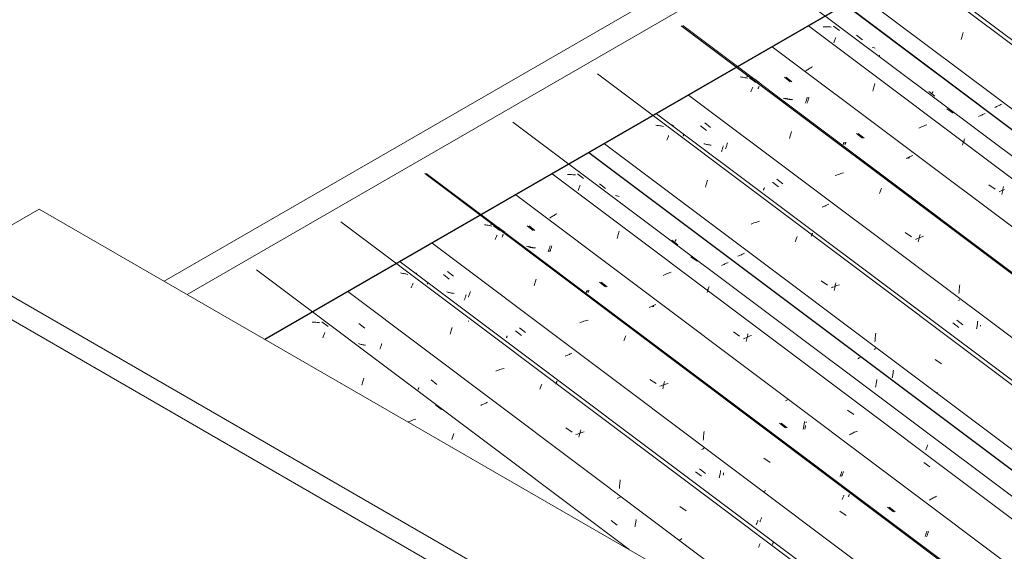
# Model space of a CAD drawing. Header units: millimetres. Extents: x 6528 to 21779, y 617 to 11154.
# Tile 46 of 106: x 11675 to 13198, y 5025 to 5848. Entities that reach past the tile are written whole.
import ezdxf

# ---------------------------------------------------------------- set-up
doc = ezdxf.new("R2010")
doc.units = ezdxf.units.MM
for name, color, linetype, lineweight in [('A-GLAZ-CWMG', 7, 'Continuous', 5), ('A-ROOF', 7, 'Continuous', 5), ('A-ROOF-OTLN', 7, 'Continuous', 5)]:
    doc.layers.add(name, color=color, linetype=linetype, lineweight=lineweight)

# ---------------------------------------------------------------- blocks, each defined once
blk = doc.blocks.new('FP_145-ISO_02')
at = {"layer": 'A-GLAZ-CWMG'}
blk.add_line((12617.5, 5028.1), (12041.3, 5460.6), dxfattribs=at)
at = {"layer": 'A-GLAZ-CWMG', "color": 9, "true_color": 0xc0c0c0}
for p, q in [((12129, 5380), (12127, 5380)), ((12131.1, 5379.9), (12129, 5380)), ((12133.1, 5379.7), (12131.1, 5379.9)), ((12135.1, 5379.5), (12133.1, 5379.7)), ((12137.1, 5379.3), (12135.1, 5379.5)), ((12139.1, 5379), (12137.1, 5379.3)), ((12142.1, 5380.4), (12151.8, 5373.4)), ((12144.6, 5358.7), (12145.1, 5360)), ((12145.1, 5360), (12145.6, 5361.3)), ((12145.6, 5361.3), (12146.1, 5362.6)), ((12146.1, 5362.6), (12146.6, 5363.8)), ((12143.6, 5355.8), (12144.1, 5357.3)), ((12144.1, 5357.3), (12144.6, 5358.7)), ((12203.9, 5282.3), (12204.4, 5284.2)), ((12204.4, 5284.2), (12204.9, 5286.1)), ((12204.9, 5286.1), (12205.4, 5288)), ((12205.4, 5288), (12205.9, 5289.9)), ((12205.9, 5289.9), (12206.4, 5291.7)), ((12206.4, 5291.7), (12206.9, 5293.4)), ((12317.7, 5252), (12327.4, 5244.9)), ((12277, 5226.2), (12275.5, 5225.5)), ((12279.1, 5227), (12277, 5226.2)), ((12281.2, 5227.8), (12279.1, 5227)), ((12283.3, 5228.6), (12281.2, 5227.8)), ((12285.4, 5229.3), (12283.3, 5228.6)), ((12287.6, 5230), (12285.4, 5229.3)), ((12345.8, 5206.1), (12346.3, 5207.5)), ((12343.2, 5198.5), (12343.7, 5200.1)), ((12343.7, 5200.1), (12344.2, 5201.7)), ((12344.2, 5201.7), (12344.7, 5203.2)), ((12344.7, 5203.2), (12345.3, 5204.7)), ((12345.3, 5204.7), (12345.8, 5206.1))]:
    blk.add_line(p, q, dxfattribs=at)
blk = doc.blocks.new('FP_146-ISO_02')
at = {"layer": 'A-GLAZ-CWMG', "color": 9, "true_color": 0xc0c0c0}
for p, q in [((12199.6, 5377.8), (12208.8, 5370.6)), ((12200.1, 5346.4), (12198.7, 5346.9)), ((12201.4, 5346), (12200.1, 5346.4)), ((12202.8, 5345.6), (12201.4, 5346)), ((12204.2, 5345.2), (12202.8, 5345.6)), ((12205.6, 5344.9), (12204.2, 5345.2)), ((12207, 5344.6), (12205.6, 5344.9)), ((12208.4, 5344.4), (12207, 5344.6)), ((12209.9, 5344.1), (12208.4, 5344.4)), ((12233.8, 5343.4), (12234.2, 5344.6)), ((12234.2, 5344.6), (12234.5, 5345.8)), ((12234.5, 5345.8), (12234.9, 5347)), ((12231.9, 5338), (12232.3, 5339.1)), ((12232.3, 5339.1), (12232.7, 5340.1)), ((12232.7, 5340.1), (12233, 5341.2)), ((12233, 5341.2), (12233.4, 5342.3)), ((12233.4, 5342.3), (12233.8, 5343.4)), ((12311, 5290.5), (12320.2, 5283.3)), ((12291, 5275.8), (12291.1, 5276)), ((12291.1, 5276), (12291.2, 5276.3)), ((12291.2, 5276.3), (12291.4, 5276.6)), ((12291.4, 5276.6), (12291.5, 5277)), ((12291.5, 5277), (12291.7, 5277.4)), ((12291.7, 5277.4), (12291.9, 5277.8)), ((12291.9, 5277.8), (12292.1, 5278.3)), ((12292.1, 5278.3), (12292.3, 5278.8)), ((12392, 5253), (12390.6, 5252.4)), ((12393.3, 5253.6), (12392, 5253)), ((12394.7, 5254.2), (12393.3, 5253.6)), ((12396, 5254.8), (12394.7, 5254.2)), ((12397.3, 5255.4), (12396, 5254.8)), ((12398.5, 5256), (12397.3, 5255.4)), ((12389.2, 5251.8), (12387.9, 5251.2)), ((12390.6, 5252.4), (12389.2, 5251.8)), ((12600.1, 5107.5), (12598.9, 5106.9)), ((12601.2, 5108.1), (12600.1, 5107.5)), ((12602.3, 5108.7), (12601.2, 5108.1)), ((12603.4, 5109.3), (12602.3, 5108.7)), ((12589.6, 5072.9), (12598.8, 5065.7)), ((12627.4, 5068.7), (12627.6, 5070.2)), ((12627.6, 5070.2), (12627.9, 5071.7)), ((12627.9, 5071.7), (12628.1, 5073.1)), ((12628.1, 5073.1), (12628.3, 5074.6)), ((12626.2, 5063.1), (12626.5, 5064.5)), ((12626.5, 5064.5), (12626.8, 5065.9)), ((12626.8, 5065.9), (12627.1, 5067.3)), ((12627.1, 5067.3), (12627.4, 5068.7))]:
    blk.add_line(p, q, dxfattribs=at)
blk = doc.blocks.new('FP_147-ISO_02')
at = {"layer": 'A-GLAZ-CWMG'}
blk.add_line((14229.5, 3990.6), (12171.8, 5535), dxfattribs=at)
at = {"layer": 'A-GLAZ-CWMG', "color": 9, "true_color": 0xc0c0c0}
for p, q in [((12265.6, 5455.8), (12263.6, 5456)), ((12267.6, 5455.4), (12265.6, 5455.8)), ((12269.5, 5455.1), (12267.6, 5455.4)), ((12271.5, 5454.7), (12269.5, 5455.1)), ((12273.4, 5454.2), (12271.5, 5454.7)), ((12275.2, 5453.6), (12273.4, 5454.2)), ((12280.9, 5434.4), (12281.4, 5435.6)), ((12281.4, 5435.6), (12281.9, 5436.8)), ((12281.9, 5436.8), (12282.3, 5437.9)), ((12282.3, 5437.9), (12282.8, 5439)), ((12282.8, 5439), (12283.2, 5440)), ((12280.4, 5433.2), (12280.9, 5434.4)), ((12340.4, 5361.4), (12340.9, 5363.2)), ((12340.9, 5363.2), (12341.4, 5365)), ((12341.4, 5365), (12342, 5366.8)), ((12342, 5366.8), (12342.5, 5368.5)), ((12342.5, 5368.5), (12343, 5370.2)), ((12343, 5370.2), (12343.5, 5371.8)), ((12413.3, 5305.1), (12411.1, 5304.3)), ((12415.4, 5305.8), (12413.3, 5305.1)), ((12417.5, 5306.5), (12415.4, 5305.8)), ((12419.7, 5307.2), (12417.5, 5306.5)), ((12421.8, 5307.8), (12419.7, 5307.2)), ((12423.9, 5308.4), (12421.8, 5307.8)), ((12482, 5283), (12482.5, 5284.2)), ((12479.4, 5276.1), (12480, 5277.6)), ((12480, 5277.6), (12480.5, 5279)), ((12480.5, 5279), (12481, 5280.4)), ((12481, 5280.4), (12481.5, 5281.7)), ((12481.5, 5281.7), (12482, 5283)), ((12519.5, 5216.7), (12529.2, 5210)), ((12539.4, 5207.6), (12537.3, 5206.8)), ((12541.5, 5208.4), (12539.4, 5207.6)), ((12540.5, 5205.9), (12541, 5207.8)), ((12541, 5207.8), (12541.5, 5209.7)), ((12541.5, 5209.7), (12542, 5211.5)), ((12543.7, 5209.1), (12541.5, 5208.4)), ((12542, 5211.5), (12542.5, 5213.3)), ((12545.8, 5209.8), (12543.7, 5209.1)), ((12547.9, 5210.5), (12545.8, 5209.8)), ((12537.3, 5206.8), (12535.2, 5206)), ((12539.5, 5202), (12540, 5204)), ((12540, 5204), (12540.5, 5205.9)), ((12602.9, 5129.4), (12603.1, 5131.6)), ((12603.1, 5131.6), (12603.4, 5133.7)), ((12603.4, 5133.7), (12603.7, 5135.9)), ((12602.4, 5122.7), (12602.5, 5124.9)), ((12602.5, 5124.9), (12602.7, 5127.2)), ((12602.7, 5127.2), (12602.9, 5129.4)), ((12696, 5094.9), (12705.8, 5088.1)), ((12696.3, 5043.3), (12695, 5042.3)), ((12697.6, 5044.2), (12696.3, 5043.3)), ((12698.9, 5045.1), (12697.6, 5044.2)), ((12817.3, 5031.1), (12817.8, 5032.3)), ((12817.8, 5032.3), (12818.3, 5033.5)), ((12818.3, 5033.5), (12818.7, 5034.6)), ((12818.7, 5034.6), (12819.2, 5035.7)), ((12819.2, 5035.7), (12819.6, 5036.7)), ((12819.6, 5036.7), (12820, 5037.7))]:
    blk.add_line(p, q, dxfattribs=at)
blk = doc.blocks.new('FP_148-ISO_02')
at = {"layer": 'A-GLAZ-CWMG', "color": 9, "true_color": 0xc0c0c0}
for p, q in [((12330.1, 5453.6), (12339.3, 5446.4)), ((12364.3, 5419.2), (12364.7, 5420.3)), ((12364.7, 5420.3), (12365.1, 5421.5)), ((12365.1, 5421.5), (12365.5, 5422.8)), ((12362.5, 5413.7), (12362.8, 5414.7)), ((12362.8, 5414.7), (12363.2, 5415.8)), ((12363.2, 5415.8), (12363.6, 5416.9)), ((12363.6, 5416.9), (12364, 5418)), ((12364, 5418), (12364.3, 5419.2)), ((12441.6, 5366.3), (12450.8, 5359.1)), ((12523.8, 5329.5), (12522.5, 5328.9)), ((12525.1, 5330.1), (12523.8, 5329.5)), ((12526.4, 5330.7), (12525.1, 5330.1)), ((12527.7, 5331.4), (12526.4, 5330.7)), ((12529, 5332), (12527.7, 5331.4)), ((12519.7, 5327.7), (12518.4, 5327.2)), ((12521.1, 5328.3), (12519.7, 5327.7)), ((12522.5, 5328.9), (12521.1, 5328.3)), ((12730.6, 5183.5), (12729.3, 5182.8)), ((12731.8, 5184.2), (12730.6, 5183.5)), ((12733.1, 5184.8), (12731.8, 5184.2)), ((12720.2, 5148.6), (12729.4, 5141.5)), ((12758.2, 5146.2), (12758.4, 5147.6)), ((12758.4, 5147.6), (12758.6, 5149.1)), ((12758.6, 5149.1), (12758.8, 5150.6)), ((12756.7, 5139), (12757, 5140.4)), ((12757, 5140.4), (12757.3, 5141.8)), ((12757.3, 5141.8), (12757.6, 5143.3)), ((12757.6, 5143.3), (12757.9, 5144.7)), ((12757.9, 5144.7), (12758.2, 5146.2)), ((12815.1, 5069.6), (12815.4, 5070.5)), ((12815.4, 5070.5), (12815.8, 5071.5)), ((12815.8, 5071.5), (12816.2, 5072.5)), ((12816.2, 5072.5), (12816.6, 5073.5)), ((12813.7, 5066.3), (12814, 5067.1)), ((12814, 5067.1), (12814.4, 5067.9)), ((12814.4, 5067.9), (12814.7, 5068.7)), ((12814.7, 5068.7), (12815.1, 5069.6))]:
    blk.add_line(p, q, dxfattribs=at)
blk = doc.blocks.new('FP_149-ISO_02')
at = {"layer": 'A-GLAZ-CWMG'}
blk.add_line((14359, 4065.2), (12301.3, 5609.6), dxfattribs=at)
at = {"layer": 'A-GLAZ-CWMG', "color": 9, "true_color": 0xc0c0c0}
for p, q in [((12395.6, 5530.4), (12393.6, 5530.7)), ((12397.5, 5530.1), (12395.6, 5530.4)), ((12399.5, 5529.7), (12397.5, 5530.1)), ((12401.4, 5529.2), (12399.5, 5529.7)), ((12403.3, 5528.7), (12401.4, 5529.2)), ((12405.2, 5528.2), (12403.3, 5528.7)), ((12407.7, 5528.7), (12417.3, 5521.6)), ((12411.9, 5511.5), (12412.3, 5512.6)), ((12412.3, 5512.6), (12412.7, 5513.7)), ((12412.7, 5513.7), (12413.2, 5514.7)), ((12410.4, 5507.9), (12410.9, 5509.2)), ((12410.9, 5509.2), (12411.4, 5510.4)), ((12411.4, 5510.4), (12411.9, 5511.5)), ((12470.3, 5436.2), (12470.8, 5438.1)), ((12470.8, 5438.1), (12471.3, 5439.8)), ((12471.3, 5439.8), (12471.9, 5441.6)), ((12471.9, 5441.6), (12472.4, 5443.3)), ((12472.4, 5443.3), (12472.9, 5445)), ((12472.9, 5445), (12473.5, 5446.6)), ((12543.1, 5379.9), (12541, 5379.1)), ((12545.2, 5380.6), (12543.1, 5379.9)), ((12547.4, 5381.3), (12545.2, 5380.6)), ((12549.5, 5382), (12547.4, 5381.3)), ((12551.7, 5382.6), (12549.5, 5382)), ((12553.8, 5383.1), (12551.7, 5382.6)), ((12609.2, 5350.8), (12609.8, 5352.3)), ((12609.8, 5352.3), (12610.3, 5353.7)), ((12610.3, 5353.7), (12610.8, 5355.1)), ((12610.8, 5355.1), (12611.3, 5356.4)), ((12611.3, 5356.4), (12611.8, 5357.6)), ((12611.8, 5357.6), (12612.3, 5358.9)), ((12649.3, 5291.4), (12659, 5284.8)), ((12670.7, 5282.5), (12671.2, 5284.4)), ((12671.2, 5284.4), (12671.7, 5286.2)), ((12673.4, 5283.8), (12671.3, 5283.1)), ((12671.7, 5286.2), (12672.2, 5288)), ((12675.5, 5284.5), (12673.4, 5283.8)), ((12677.7, 5285.2), (12675.5, 5284.5)), ((12667.1, 5281.5), (12665, 5280.7)), ((12669.2, 5282.3), (12667.1, 5281.5)), ((12671.3, 5283.1), (12669.2, 5282.3)), ((12669.3, 5276.7), (12669.8, 5278.7)), ((12669.8, 5278.7), (12670.2, 5280.6)), ((12670.2, 5280.6), (12670.7, 5282.5)), ((12732.8, 5206.2), (12733.1, 5208.4)), ((12733.1, 5208.4), (12733.4, 5210.6)), ((12732.1, 5197.3), (12732.2, 5199.6)), ((12732.2, 5199.6), (12732.4, 5201.8)), ((12732.4, 5201.8), (12732.6, 5204)), ((12732.6, 5204), (12732.8, 5206.2)), ((12825.7, 5169.5), (12835.4, 5162.7)), ((12826.9, 5118.5), (12825.3, 5117.4)), ((12828.6, 5119.6), (12826.9, 5118.5)), ((12946.9, 5105.6), (12947.4, 5106.9)), ((12947.4, 5106.9), (12947.9, 5108)), ((12947.9, 5108), (12948.3, 5109.2)), ((12948.3, 5109.2), (12948.8, 5110.3)), ((12948.8, 5110.3), (12949.2, 5111.3)), ((12949.2, 5111.3), (12949.6, 5112.3)), ((12943.4, 5087.7), (12953.1, 5081))]:
    blk.add_line(p, q, dxfattribs=at)
blk = doc.blocks.new('FP_150-ISO_02')
at = {"layer": 'A-GLAZ-CWMG', "color": 9, "true_color": 0xc0c0c0}
for p, q in [((12459.9, 5529), (12469.1, 5521.8)), ((12460.2, 5496.7), (12458.9, 5497.2)), ((12461.6, 5496.3), (12460.2, 5496.7)), ((12494.5, 5495.6), (12494.9, 5496.8)), ((12494.9, 5496.8), (12495.3, 5498.1)), ((12463, 5496), (12461.6, 5496.3)), ((12464.4, 5495.6), (12463, 5496)), ((12465.8, 5495.4), (12464.4, 5495.6)), ((12467.3, 5495.1), (12465.8, 5495.4)), ((12468.7, 5494.9), (12467.3, 5495.1)), ((12470.2, 5494.7), (12468.7, 5494.9)), ((12492.3, 5488.9), (12492.7, 5490)), ((12492.7, 5490), (12493, 5491)), ((12493, 5491), (12493.4, 5492.1)), ((12493.4, 5492.1), (12493.8, 5493.3)), ((12493.8, 5493.3), (12494.2, 5494.4)), ((12494.2, 5494.4), (12494.5, 5495.6)), ((12571.4, 5441.6), (12580.6, 5434.4)), ((12551.1, 5425.8), (12551.2, 5426.1)), ((12551.2, 5426.1), (12551.3, 5426.5)), ((12551.3, 5426.5), (12551.5, 5426.8)), ((12551.5, 5426.8), (12551.7, 5427.2)), ((12551.7, 5427.2), (12551.9, 5427.6)), ((12551.9, 5427.6), (12552.1, 5428.1)), ((12552.1, 5428.1), (12552.3, 5428.6)), ((12552.3, 5428.6), (12552.6, 5429.2)), ((12654.9, 5405.6), (12653.6, 5404.9)), ((12656.2, 5406.2), (12654.9, 5405.6)), ((12657.4, 5406.8), (12656.2, 5406.2)), ((12658.7, 5407.4), (12657.4, 5406.8)), ((12649.5, 5403.2), (12648.1, 5402.6)), ((12650.9, 5403.7), (12649.5, 5403.2)), ((12652.2, 5404.3), (12650.9, 5403.7)), ((12653.6, 5404.9), (12652.2, 5404.3)), ((12860.1, 5258.9), (12859.1, 5258.3)), ((12861.1, 5259.4), (12860.1, 5258.9)), ((12862.1, 5259.9), (12861.1, 5259.4)), ((12850, 5223.9), (12859.2, 5216.7)), ((12888, 5221.6), (12888.2, 5223.1)), ((12888.2, 5223.1), (12888.4, 5224.5)), ((12888.4, 5224.5), (12888.6, 5226)), ((12886.6, 5214.4), (12886.9, 5215.8)), ((12886.9, 5215.8), (12887.2, 5217.2)), ((12887.2, 5217.2), (12887.4, 5218.7)), ((12887.4, 5218.7), (12887.7, 5220.1)), ((12887.7, 5220.1), (12888, 5221.6)), ((12945.3, 5145.7), (12945.7, 5146.7)), ((12945.7, 5146.7), (12946, 5147.7)), ((12946, 5147.7), (12946.4, 5148.7)), ((12943.5, 5141.4), (12943.9, 5142.2)), ((12943.9, 5142.2), (12944.2, 5143)), ((12944.2, 5143), (12944.6, 5143.9)), ((12944.6, 5143.9), (12944.9, 5144.8)), ((12944.9, 5144.8), (12945.3, 5145.7)), ((13017.1, 5093.7), (13026.3, 5086.6)), ((13077.2, 5054.4), (13077.5, 5055.5)), ((13077.5, 5055.5), (13077.9, 5056.7)), ((13074.9, 5048.2), (13075.3, 5049.1)), ((13075.3, 5049.1), (13075.6, 5050.1)), ((13075.6, 5050.1), (13076, 5051.2)), ((13076, 5051.2), (13076.4, 5052.2)), ((13076.4, 5052.2), (13076.8, 5053.3)), ((13076.8, 5053.3), (13077.2, 5054.4))]:
    blk.add_line(p, q, dxfattribs=at)
blk = doc.blocks.new('FP_151-ISO_02')
at = {"layer": 'A-GLAZ-CWMG'}
blk.add_line((14471.5, 4128.3), (12498.3, 5609.3), dxfattribs=at)
at = {"layer": 'A-GLAZ-CWMG', "color": 9, "true_color": 0xc0c0c0}
for p, q in [((12497.2, 5542.6), (12495.9, 5541.8)), ((12498.5, 5543.4), (12497.2, 5542.6)), ((12499.9, 5544.3), (12498.5, 5543.4)), ((12501.2, 5545.1), (12499.9, 5544.3)), ((12502.6, 5545.9), (12501.2, 5545.1)), ((12504, 5546.7), (12502.6, 5545.9)), ((12505.5, 5547.4), (12504, 5546.7)), ((12495.9, 5541.8), (12494.6, 5541)), ((12961.2, 5207.3), (12959.7, 5206.5)), ((12962.6, 5208), (12961.2, 5207.3)), ((12964.1, 5208.8), (12962.6, 5208)), ((12965.6, 5209.5), (12964.1, 5208.8)), ((12967.2, 5210.2), (12965.6, 5209.5)), ((12968.7, 5210.8), (12967.2, 5210.2)), ((12970.3, 5211.5), (12968.7, 5210.8)), ((12959.7, 5206.5), (12958.3, 5205.7)), ((13082.6, 5105.2), (13081.3, 5104.4)), ((13084, 5106), (13082.6, 5105.2)), ((13085.3, 5106.8), (13084, 5106)), ((13086.7, 5107.6), (13085.3, 5106.8)), ((13088.2, 5108.4), (13086.7, 5107.6)), ((13089.6, 5109.2), (13088.2, 5108.4)), ((13091.1, 5109.9), (13089.6, 5109.2)), ((13092.5, 5110.7), (13091.1, 5109.9))]:
    blk.add_line(p, q, dxfattribs=at)
blk = doc.blocks.new('FP_152-ISO_02')
at = {"layer": 'A-GLAZ-CWMG', "color": 9, "true_color": 0xc0c0c0}
for p, q in [((12571.8, 5593.9), (12581, 5586.7)), ((12607, 5562.4), (12607.2, 5563)), ((12683.3, 5506.5), (12692.5, 5499.3)), ((12761.4, 5468.1), (12760, 5467.5)), ((12762.7, 5468.7), (12761.4, 5468.1)), ((12764.1, 5469.3), (12762.7, 5468.7)), ((12765.4, 5469.9), (12764.1, 5469.3)), ((12766.7, 5470.5), (12765.4, 5469.9)), ((12768, 5471.2), (12766.7, 5470.5)), ((12769.3, 5471.8), (12768, 5471.2)), ((12770.5, 5472.4), (12769.3, 5471.8)), ((12972.1, 5323.9), (12970.9, 5323.3)), ((12973.3, 5324.5), (12972.1, 5323.9)), ((12974.4, 5325.2), (12973.3, 5324.5)), ((12999, 5282.2), (12999.3, 5283.6)), ((12999.3, 5283.6), (12999.6, 5285.1)), ((12999.6, 5285.1), (12999.8, 5286.5)), ((12999.8, 5286.5), (13000, 5288)), ((13000, 5288), (13000.3, 5289.5)), ((13000.3, 5289.5), (13000.5, 5291)), ((12998.4, 5279.3), (12998.7, 5280.8)), ((12998.7, 5280.8), (12999, 5282.2))]:
    blk.add_line(p, q, dxfattribs=at)
blk = doc.blocks.new('Rectangular Mullion - Telha Fibrocimento - Ondulada-1868137-ISO_02')
at = {"layer": 'A-GLAZ-CWMG'}
for p, q in [((14533.9, 4157.2), (12555.2, 5642.2)), ((14531.7, 4158.4), (12555.2, 5641.9)), ((14419.6, 4092.9), (12442.2, 5577)), ((14290.2, 4018.1), (12312.8, 5502.2)), ((13036.3, 4786.4), (12182.6, 5427.1))]:
    blk.add_line(p, q, dxfattribs=at)
for name in ['FP_149-ISO_02', 'FP_151-ISO_02', 'FP_152-ISO_02', 'FP_147-ISO_02', 'FP_150-ISO_02', 'FP_145-ISO_02', 'FP_148-ISO_02', 'FP_146-ISO_02']:
    blk.add_blockref(name, (0, 0), dxfattribs=at)
blk = doc.blocks.new('FP_160-ISO_02')
at = {"layer": 'A-GLAZ-CWMG'}
blk.add_line((14237, 3992.1), (12263.4, 5473.4), dxfattribs=at)
at = {"layer": 'A-GLAZ-CWMG', "color": 9, "true_color": 0xc0c0c0}
for p, q in [((12287.9, 5455.5), (12286.6, 5456.4)), ((12289.3, 5454.6), (12287.9, 5455.5)), ((12305.4, 5438.6), (12305.6, 5439.1)), ((12305.6, 5439.1), (12305.8, 5439.6)), ((12305.8, 5439.6), (12306, 5440)), ((12306, 5440), (12306.1, 5440.4)), ((12306.1, 5440.4), (12306.3, 5440.7)), ((12306.3, 5440.7), (12306.4, 5441)), ((12306.4, 5441), (12306.4, 5441.2)), ((12368.8, 5380.9), (12369.2, 5381.9)), ((12503.9, 5284.1), (12504.2, 5284.9)), ((12504.2, 5284.9), (12504.5, 5285.6)), ((12504.5, 5285.6), (12504.9, 5286.3)), ((12504.9, 5286.3), (12505.1, 5286.9)), ((12505.1, 5286.9), (12505.4, 5287.5)), ((12505.4, 5287.5), (12505.7, 5288.1)), ((12505.7, 5288.1), (12505.9, 5288.6)), ((12838.9, 5036), (12839.2, 5036.7)), ((12839.2, 5036.7), (12839.4, 5037.2)), ((12839.4, 5037.2), (12839.7, 5037.8)), ((12839.7, 5037.8), (12839.9, 5038.3)), ((12839.9, 5038.3), (12840.1, 5038.7)), ((12840.1, 5038.7), (12840.3, 5039.1)), ((12840.3, 5039.1), (12840.4, 5039.5))]:
    blk.add_line(p, q, dxfattribs=at)
blk = doc.blocks.new('FP_161-ISO_02')
at = {"layer": 'A-GLAZ-CWMG', "color": 9, "true_color": 0xc0c0c0}
for p, q in [((12336.6, 5458.3), (12345.8, 5451.1)), ((12336.8, 5426.4), (12335.4, 5426.9)), ((12338.2, 5426), (12336.8, 5426.4)), ((12339.5, 5425.7), (12338.2, 5426)), ((12341, 5425.3), (12339.5, 5425.7)), ((12342.4, 5425), (12341, 5425.3)), ((12343.8, 5424.8), (12342.4, 5425)), ((12345.2, 5424.5), (12343.8, 5424.8)), ((12346.7, 5424.3), (12345.2, 5424.5)), ((12369.2, 5419.6), (12369.7, 5420.8)), ((12369.7, 5420.8), (12370.1, 5422)), ((12370.1, 5422), (12370.6, 5423.3)), ((12370.6, 5423.3), (12371, 5424.7)), ((12371, 5424.7), (12371.4, 5426)), ((12371.4, 5426), (12371.9, 5427.4)), ((12368.8, 5418.4), (12369.2, 5419.6)), ((12447.9, 5370.9), (12457.1, 5363.7)), ((12427.5, 5355.6), (12427.6, 5355.9)), ((12427.6, 5355.9), (12427.8, 5356.3)), ((12427.8, 5356.3), (12428, 5356.7)), ((12428, 5356.7), (12428.2, 5357.2)), ((12428.2, 5357.2), (12428.4, 5357.7)), ((12428.4, 5357.7), (12428.7, 5358.2)), ((12428.7, 5358.2), (12429, 5358.8)), ((12726, 5153), (12735.2, 5145.8)), ((12763.4, 5146.2), (12763.5, 5146.8)), ((12762.7, 5143.1), (12763.1, 5144.6)), ((12763.1, 5144.6), (12763.4, 5146.2)), ((12819.4, 5070.8), (12819.8, 5071.6)), ((12819.8, 5071.6), (12820.2, 5072.6)), ((12820.2, 5072.6), (12820.6, 5073.5)), ((12820.6, 5073.5), (12821, 5074.5)), ((12821, 5074.5), (12821.4, 5075.6)), ((12821.4, 5075.6), (12821.8, 5076.7)), ((12821.8, 5076.7), (12822.3, 5077.8))]:
    blk.add_line(p, q, dxfattribs=at)
blk = doc.blocks.new('FP_162-ISO_02')
at = {"layer": 'A-GLAZ-CWMG'}
blk.add_line((14361.4, 4065.4), (12303.7, 5609.8), dxfattribs=at)
at = {"layer": 'A-GLAZ-CWMG', "color": 9, "true_color": 0xc0c0c0}
for p, q in [((12405, 5531), (12403.2, 5531.5)), ((12406.8, 5530.3), (12405, 5531)), ((12408.6, 5529.6), (12406.8, 5530.3)), ((12410.4, 5528.9), (12408.6, 5529.6)), ((12412.1, 5528), (12410.4, 5528.9)), ((12413.8, 5527.2), (12412.1, 5528)), ((12415.6, 5526.4), (12425.2, 5519.3)), ((12421, 5511.6), (12421.3, 5512.4)), ((12421.3, 5512.4), (12421.7, 5513.2)), ((12421.7, 5513.2), (12422, 5513.9)), ((12422, 5513.9), (12422.3, 5514.6)), ((12422.3, 5514.6), (12422.6, 5515.3)), ((12422.6, 5515.3), (12422.8, 5515.9)), ((12956.3, 5109.7), (12956.6, 5110.5)), ((12956.6, 5110.5), (12956.9, 5111.2)), ((12956.9, 5111.2), (12957.3, 5112)), ((12957.3, 5112), (12957.6, 5112.7)), ((12957.6, 5112.7), (12957.9, 5113.3))]:
    blk.add_line(p, q, dxfattribs=at)
blk = doc.blocks.new('FP_163-ISO_02')
at = {"layer": 'A-GLAZ-CWMG', "color": 9, "true_color": 0xc0c0c0}
for p, q in [((12462.6, 5529), (12471.7, 5521.8)), ((12462.8, 5496.7), (12461.5, 5497.1)), ((12464.2, 5496.3), (12462.8, 5496.7)), ((12497.2, 5495.6), (12497.5, 5496.8)), ((12497.5, 5496.8), (12497.9, 5498.1)), ((12465.6, 5496), (12464.2, 5496.3)), ((12467, 5495.6), (12465.6, 5496)), ((12468.4, 5495.4), (12467, 5495.6)), ((12469.9, 5495.1), (12468.4, 5495.4)), ((12471.3, 5494.9), (12469.9, 5495.1)), ((12472.8, 5494.7), (12471.3, 5494.9)), ((12494.9, 5488.9), (12495.3, 5490)), ((12495.3, 5490), (12495.6, 5491)), ((12495.6, 5491), (12496, 5492.1)), ((12496, 5492.1), (12496.4, 5493.3)), ((12496.4, 5493.3), (12496.8, 5494.4)), ((12496.8, 5494.4), (12497.2, 5495.6)), ((12574, 5441.6), (12583.2, 5434.4)), ((12553.7, 5425.8), (12553.8, 5426.1)), ((12553.8, 5426.1), (12553.9, 5426.4)), ((12553.9, 5426.4), (12554.1, 5426.8)), ((12554.1, 5426.8), (12554.2, 5427.2)), ((12554.2, 5427.2), (12554.4, 5427.6)), ((12554.4, 5427.6), (12554.7, 5428.1)), ((12554.7, 5428.1), (12554.9, 5428.6)), ((12554.9, 5428.6), (12555.1, 5429.2)), ((12654.9, 5404.3), (12653.5, 5403.7)), ((12655.5, 5404.6), (12654.9, 5404.3)), ((12852.5, 5223.8), (12861.7, 5216.7)), ((12891, 5224.4), (12891.2, 5225.9)), ((12889.1, 5214.3), (12889.4, 5215.7)), ((12889.4, 5215.7), (12889.7, 5217.1)), ((12889.7, 5217.1), (12890, 5218.5)), ((12890, 5218.5), (12890.3, 5220)), ((12947.8, 5145.7), (12948.2, 5146.6)), ((12948.2, 5146.6), (12948.5, 5147.6)), ((12948.5, 5147.6), (12948.9, 5148.7)), ((12946, 5141.4), (12946.4, 5142.2)), ((12946.4, 5142.2), (12946.7, 5143)), ((12946.7, 5143), (12947.1, 5143.8)), ((12947.1, 5143.8), (12947.4, 5144.7)), ((12947.4, 5144.7), (12947.8, 5145.7)), ((13019.6, 5093.7), (13028.8, 5086.5)), ((13079.6, 5054.3), (13080, 5055.4)), ((13080, 5055.4), (13080.4, 5056.6)), ((13077.4, 5048.1), (13077.7, 5049.1)), ((13077.7, 5049.1), (13078.1, 5050)), ((13078.1, 5050), (13078.5, 5051.1)), ((13078.5, 5051.1), (13078.9, 5052.1)), ((13078.9, 5052.1), (13079.3, 5053.2)), ((13079.3, 5053.2), (13079.6, 5054.3))]:
    blk.add_line(p, q, dxfattribs=at)
blk = doc.blocks.new('FP_164-ISO_02')
at = {"layer": 'A-GLAZ-CWMG'}
blk.add_line((14495.4, 4145.1), (12437.7, 5689.5), dxfattribs=at)
at = {"layer": 'A-GLAZ-CWMG', "color": 9, "true_color": 0xc0c0c0}
for p, q in [((12524.1, 5608.3), (12522, 5608.2)), ((12526.1, 5608.2), (12524.1, 5608.3)), ((12528.2, 5608.2), (12526.1, 5608.2)), ((12530.2, 5608), (12528.2, 5608.2)), ((12532.3, 5607.8), (12530.2, 5608)), ((12534.3, 5607.6), (12532.3, 5607.8)), ((12537.4, 5609.2), (12547, 5602.2)), ((12539.5, 5586.6), (12540, 5588)), ((12540, 5588), (12540.5, 5589.4)), ((12540.5, 5589.4), (12541, 5590.7)), ((12541, 5590.7), (12541.5, 5592)), ((12538.5, 5583.7), (12539, 5585.2)), ((12539, 5585.2), (12539.5, 5586.6)), ((12599.2, 5511.5), (12599.7, 5513.4)), ((12599.7, 5513.4), (12600.2, 5515.3)), ((12600.2, 5515.3), (12600.7, 5517.2)), ((12600.7, 5517.2), (12601.2, 5519.1)), ((12601.2, 5519.1), (12601.7, 5520.9)), ((12598.8, 5509.5), (12599.2, 5511.5)), ((12713, 5481.1), (12722.6, 5474.1)), ((12671.8, 5453.3), (12669.8, 5452.3)), ((12673.9, 5454.1), (12671.8, 5453.3)), ((12676, 5455), (12673.9, 5454.1)), ((12678, 5455.8), (12676, 5455)), ((12680.2, 5456.6), (12678, 5455.8)), ((12682.3, 5457.3), (12680.2, 5456.6)), ((12737.8, 5426), (12738.3, 5427.6)), ((12738.3, 5427.6), (12738.8, 5429.3)), ((12738.8, 5429.3), (12739.4, 5430.8)), ((12739.4, 5430.8), (12739.9, 5432.4)), ((12739.9, 5432.4), (12740.4, 5433.9)), ((12740.4, 5433.9), (12740.9, 5435.3)), ((12778.5, 5364.7), (12788.2, 5358)), ((12800.2, 5358.1), (12800.7, 5360.1)), ((12800.7, 5360.1), (12801.1, 5362.1)), ((12796.2, 5354.9), (12794.2, 5354)), ((12798.3, 5355.9), (12796.2, 5354.9)), ((12800.3, 5356.8), (12798.3, 5355.9)), ((12798.5, 5350), (12798.9, 5352.1)), ((12798.9, 5352.1), (12799.3, 5354.1)), ((12799.3, 5354.1), (12799.8, 5356.1)), ((12799.8, 5356.1), (12800.2, 5358.1)), ((12802.4, 5357.7), (12800.3, 5356.8)), ((12804.5, 5358.5), (12802.4, 5357.7)), ((12806.6, 5359.3), (12804.5, 5358.5)), ((12955, 5243.7), (12964.8, 5237)), ((13076.4, 5182.3), (13076.9, 5183.8)), ((13076.9, 5183.8), (13077.4, 5185.1)), ((13077.4, 5185.1), (13077.9, 5186.5)), ((13077.9, 5186.5), (13078.4, 5187.8)), ((13078.4, 5187.8), (13078.9, 5189.1)), ((13078.9, 5189.1), (13079.4, 5190.3)), ((13072.9, 5162.7), (13082.6, 5156))]:
    blk.add_line(p, q, dxfattribs=at)
blk = doc.blocks.new('FP_165-ISO_02')
at = {"layer": 'A-GLAZ-CWMG', "color": 9, "true_color": 0xc0c0c0}
for p, q in [((12597.6, 5575.4), (12596.3, 5575.9)), ((12599, 5575.1), (12597.6, 5575.4)), ((12600.4, 5574.7), (12599, 5575.1)), ((12601.8, 5574.4), (12600.4, 5574.7)), ((12688.5, 5504.5), (12688.6, 5504.8)), ((12688.6, 5504.8), (12688.8, 5505.1)), ((12688.8, 5505.1), (12688.9, 5505.5)), ((12688.9, 5505.5), (12689.1, 5505.9)), ((12689.1, 5505.9), (12689.3, 5506.4)), ((12689.3, 5506.4), (12689.5, 5506.8)), ((12689.5, 5506.8), (12689.8, 5507.4)), ((12689.8, 5507.4), (12690, 5507.9)), ((12786.9, 5482.5), (12785.5, 5481.9)), ((12788.3, 5483.1), (12786.9, 5482.5)), ((12789.6, 5483.7), (12788.3, 5483.1)), ((12790.9, 5484.3), (12789.6, 5483.7)), ((12792.2, 5484.9), (12790.9, 5484.3)), ((12793.5, 5485.5), (12792.2, 5484.9)), ((12794.7, 5486.2), (12793.5, 5485.5)), ((12796, 5486.8), (12794.7, 5486.2)), ((12997.6, 5338.4), (12996.4, 5337.8)), ((12998.7, 5339), (12997.6, 5338.4)), ((13025, 5298.1), (13025.2, 5299.5)), ((13025.2, 5299.5), (13025.5, 5301)), ((13025.5, 5301), (13025.7, 5302.5)), ((13025.7, 5302.5), (13025.9, 5304)), ((13025.9, 5304), (13026.1, 5305.5)), ((13024.1, 5293.8), (13024.4, 5295.2)), ((13024.4, 5295.2), (13024.7, 5296.6)), ((13024.7, 5296.6), (13025, 5298.1))]:
    blk.add_line(p, q, dxfattribs=at)
blk = doc.blocks.new('FP_166-ISO_02')
at = {"layer": 'A-GLAZ-CWMG'}
blk.add_line((14626, 4219.5), (12568.3, 5763.9), dxfattribs=at)
at = {"layer": 'A-GLAZ-CWMG', "color": 9, "true_color": 0xc0c0c0}
for p, q in [((12660.9, 5684.3), (12658.9, 5684.5)), ((12662.9, 5684.1), (12660.9, 5684.3)), ((12664.9, 5683.8), (12662.9, 5684.1)), ((12666.8, 5683.4), (12664.9, 5683.8)), ((12668.8, 5683), (12666.8, 5683.4)), ((12670.7, 5682.5), (12668.8, 5683)), ((12676.6, 5663.9), (12677.1, 5665.1)), ((12677.1, 5665.1), (12677.5, 5666.3)), ((12677.5, 5666.3), (12678, 5667.4)), ((12678, 5667.4), (12678.4, 5668.5)), ((12675.6, 5661.4), (12676.1, 5662.7)), ((12676.1, 5662.7), (12676.6, 5663.9)), ((12735.4, 5588.9), (12735.9, 5590.8)), ((12735.9, 5590.8), (12736.4, 5592.6)), ((12736.4, 5592.6), (12737, 5594.4)), ((12737, 5594.4), (12737.5, 5596.2)), ((12737.5, 5596.2), (12738, 5597.9)), ((12738, 5597.9), (12738.5, 5599.6)), ((12808.2, 5532.5), (12806.1, 5531.7)), ((12810.3, 5533.3), (12808.2, 5532.5)), ((12812.4, 5534), (12810.3, 5533.3)), ((12814.6, 5534.7), (12812.4, 5534)), ((12816.7, 5535.4), (12814.6, 5534.7)), ((12818.8, 5536), (12816.7, 5535.4)), ((12876.9, 5511), (12877.4, 5512.3)), ((12874.3, 5503.9), (12874.8, 5505.4)), ((12874.8, 5505.4), (12875.3, 5506.9)), ((12875.3, 5506.9), (12875.9, 5508.3)), ((12875.9, 5508.3), (12876.4, 5509.7)), ((12876.4, 5509.7), (12876.9, 5511)), ((12914.4, 5443.9), (12924.1, 5437.2)), ((12936.3, 5435.6), (12934.2, 5434.8)), ((12935.8, 5435), (12936.2, 5437)), ((12936.2, 5437), (12936.7, 5438.8)), ((12938.4, 5436.4), (12936.3, 5435.6)), ((12936.7, 5438.8), (12937.2, 5440.7)), ((12940.5, 5437.2), (12938.4, 5436.4)), ((12942.7, 5437.9), (12940.5, 5437.2)), ((12932.1, 5434), (12930.1, 5433.1)), ((12934.2, 5434.8), (12932.1, 5434)), ((12934.4, 5429.1), (12934.8, 5431.1)), ((12934.8, 5431.1), (12935.3, 5433.1)), ((12935.3, 5433.1), (12935.8, 5435)), ((12998.2, 5358.3), (12998.4, 5360.5)), ((12998.4, 5360.5), (12998.7, 5362.7)), ((12997.5, 5349.4), (12997.6, 5351.7)), ((12997.6, 5351.7), (12997.8, 5353.9)), ((12997.8, 5353.9), (12998, 5356.1)), ((12998, 5356.1), (12998.2, 5358.3)), ((13090.6, 5322), (13100.3, 5315.3)), ((13094.1, 5271.7), (13092.5, 5270.5))]:
    blk.add_line(p, q, dxfattribs=at)
blk = doc.blocks.new('FP_167-ISO_02')
at = {"layer": 'A-GLAZ-CWMG', "color": 9, "true_color": 0xc0c0c0}
for p, q in [((12727.7, 5683.8), (12736.9, 5676.6)), ((12761.7, 5648), (12762, 5649.1)), ((12762, 5649.1), (12762.4, 5650.4)), ((12762.4, 5650.4), (12762.8, 5651.6)), ((12762.8, 5651.6), (12763.1, 5652.8)), ((12760.2, 5643.5), (12760.5, 5644.6)), ((12760.5, 5644.6), (12760.9, 5645.7)), ((12760.9, 5645.7), (12761.3, 5646.8)), ((12761.3, 5646.8), (12761.7, 5648)), ((12839.3, 5596.5), (12848.5, 5589.3)), ((12917.3, 5558.3), (12915.9, 5557.7)), ((12918.6, 5558.9), (12917.3, 5558.3)), ((12920, 5559.5), (12918.6, 5558.9)), ((12921.3, 5560.1), (12920, 5559.5)), ((12922.5, 5560.7), (12921.3, 5560.1)), ((12923.8, 5561.3), (12922.5, 5560.7)), ((12925.1, 5562), (12923.8, 5561.3)), ((12926.3, 5562.6), (12925.1, 5562)), ((13127.6, 5414.1), (13126.7, 5413.6)), ((13128.5, 5414.6), (13127.6, 5414.1)), ((13118.1, 5378.7), (13127.3, 5371.6)), ((13155.4, 5373.9), (13155.6, 5375.4)), ((13155.6, 5375.4), (13155.9, 5376.8)), ((13155.9, 5376.8), (13156.1, 5378.3)), ((13156.1, 5378.3), (13156.3, 5379.8)), ((13156.3, 5379.8), (13156.5, 5381.3)), ((13154.6, 5369.6), (13154.9, 5371)), ((13154.9, 5371), (13155.1, 5372.4)), ((13155.1, 5372.4), (13155.4, 5373.9))]:
    blk.add_line(p, q, dxfattribs=at)
blk = doc.blocks.new('FP_168-ISO_02')
at = {"layer": 'A-GLAZ-CWMG'}
blk.add_line((14755.4, 4294.1), (12697.8, 5838.5), dxfattribs=at)
at = {"layer": 'A-GLAZ-CWMG', "color": 9, "true_color": 0xc0c0c0}
for p, q in [((12791.1, 5759), (12789.1, 5759.3)), ((12793.1, 5758.8), (12791.1, 5759)), ((12795, 5758.4), (12793.1, 5758.8)), ((12797, 5758), (12795, 5758.4)), ((12798.9, 5757.6), (12797, 5758)), ((12800.8, 5757.1), (12798.9, 5757.6)), ((12803.4, 5757.7), (12813.1, 5750.6)), ((12807.2, 5740), (12807.7, 5741.1)), ((12807.7, 5741.1), (12808.2, 5742.2)), ((12808.2, 5742.2), (12808.6, 5743.2)), ((12805.8, 5736.2), (12806.3, 5737.5)), ((12806.3, 5737.5), (12806.8, 5738.8)), ((12806.8, 5738.8), (12807.2, 5740)), ((12865.5, 5664), (12866, 5665.8)), ((12866, 5665.8), (12866.6, 5667.6)), ((12866.6, 5667.6), (12867.1, 5669.4)), ((12867.1, 5669.4), (12867.6, 5671.2)), ((12867.6, 5671.2), (12868.1, 5672.9)), ((12868.1, 5672.9), (12868.7, 5674.6)), ((12938.2, 5607.5), (12936.1, 5606.7)), ((12940.4, 5608.3), (12938.2, 5607.5)), ((12942.5, 5609), (12940.4, 5608.3)), ((12944.6, 5609.7), (12942.5, 5609)), ((12946.8, 5610.3), (12944.6, 5609.7)), ((12948.9, 5610.9), (12946.8, 5610.3)), ((13004.3, 5578.8), (13004.8, 5580.3)), ((13004.8, 5580.3), (13005.4, 5581.7)), ((13005.4, 5581.7), (13005.9, 5583.1)), ((13005.9, 5583.1), (13006.4, 5584.5)), ((13006.4, 5584.5), (13006.9, 5585.8)), ((13006.9, 5585.8), (13007.4, 5587.1)), ((13044.3, 5518.8), (13054, 5512.1)), ((13065.7, 5509.9), (13066.2, 5511.9)), ((13066.2, 5511.9), (13066.7, 5513.7)), ((13066.7, 5513.7), (13067.2, 5515.6)), ((13070.5, 5512), (13068.4, 5511.3)), ((13072.6, 5512.8), (13070.5, 5512)), ((13062.1, 5508.9), (13060, 5508)), ((13064.2, 5509.7), (13062.1, 5508.9)), ((13066.3, 5510.5), (13064.2, 5509.7)), ((13064.3, 5504), (13064.8, 5506)), ((13064.8, 5506), (13065.2, 5508)), ((13065.2, 5508), (13065.7, 5509.9)), ((13068.4, 5511.3), (13066.3, 5510.5)), ((13128.2, 5435.4), (13128.5, 5437.6)), ((13127.4, 5424.3), (13127.5, 5426.5)), ((13127.5, 5426.5), (13127.6, 5428.8)), ((13127.6, 5428.8), (13127.8, 5431)), ((13127.8, 5431), (13128, 5433.2)), ((13128, 5433.2), (13128.2, 5435.4))]:
    blk.add_line(p, q, dxfattribs=at)
blk = doc.blocks.new('FP_169-ISO_02')
at = {"layer": 'A-GLAZ-CWMG', "color": 9, "true_color": 0xc0c0c0}
for p, q in [((12857.4, 5759), (12866.6, 5751.8)), ((12857.6, 5725.8), (12856.3, 5726.1)), ((12859, 5725.4), (12857.6, 5725.8)), ((12860.4, 5725.1), (12859, 5725.4)), ((12861.8, 5724.8), (12860.4, 5725.1)), ((12891.7, 5724.3), (12892.1, 5725.6)), ((12892.1, 5725.6), (12892.5, 5726.8)), ((12892.5, 5726.8), (12892.8, 5728.1)), ((12863.3, 5724.6), (12861.8, 5724.8)), ((12864.7, 5724.3), (12863.3, 5724.6)), ((12866.2, 5724.2), (12864.7, 5724.3)), ((12867.7, 5724), (12866.2, 5724.2)), ((12889.8, 5718.6), (12890.2, 5719.7)), ((12890.2, 5719.7), (12890.6, 5720.8)), ((12890.6, 5720.8), (12891, 5722)), ((12891, 5722), (12891.4, 5723.1)), ((12891.4, 5723.1), (12891.7, 5724.3)), ((12969, 5671.7), (12978.2, 5664.5)), ((12948.4, 5654.6), (12948.5, 5655)), ((12948.5, 5655), (12948.7, 5655.3)), ((12948.7, 5655.3), (12948.9, 5655.7)), ((12948.9, 5655.7), (12949.1, 5656.2)), ((12949.1, 5656.2), (12949.3, 5656.7)), ((12949.3, 5656.7), (12949.5, 5657.2)), ((12949.5, 5657.2), (12949.8, 5657.7)), ((12949.8, 5657.7), (12950, 5658.3)), ((13046.9, 5633.6), (13045.6, 5633)), ((13048.3, 5634.2), (13046.9, 5633.6)), ((13049.6, 5634.8), (13048.3, 5634.2)), ((13050.9, 5635.4), (13049.6, 5634.8)), ((13052.2, 5636), (13050.9, 5635.4)), ((13053.5, 5636.6), (13052.2, 5636)), ((13054.7, 5637.3), (13053.5, 5636.6)), ((13055.9, 5637.9), (13054.7, 5637.3))]:
    blk.add_line(p, q, dxfattribs=at)
blk = doc.blocks.new('FP_170-ISO_02')
at = {"layer": 'A-GLAZ-CWMG'}
blk.add_line((14868, 4357.2), (12894.8, 5838.2), dxfattribs=at)
at = {"layer": 'A-GLAZ-CWMG', "color": 9, "true_color": 0xc0c0c0}
for p, q in [((12894.1, 5770.9), (12892.8, 5770.1)), ((12895.4, 5771.7), (12894.1, 5770.9)), ((12896.8, 5772.6), (12895.4, 5771.7)), ((12898.1, 5773.4), (12896.8, 5772.6)), ((12899.5, 5774.2), (12898.1, 5773.4)), ((12900.9, 5774.9), (12899.5, 5774.2)), ((12891.5, 5769.2), (12890.3, 5768.4)), ((12892.8, 5770.1), (12891.5, 5769.2))]:
    blk.add_line(p, q, dxfattribs=at)
blk = doc.blocks.new('FP_171-ISO_02')
at = {"layer": 'A-GLAZ-CWMG', "color": 9, "true_color": 0xc0c0c0}
for p, q in [((12969.2, 5823.8), (12978.4, 5816.6)), ((13004.1, 5790.9), (13004.3, 5791.6)), ((13004.3, 5791.6), (13004.6, 5792.9)), ((13080.8, 5736.5), (13090, 5729.3)), ((13158.7, 5698.4), (13157.4, 5697.8)), ((13160.1, 5699), (13158.7, 5698.4)), ((13161.4, 5699.6), (13160.1, 5699)), ((13162.7, 5700.2), (13161.4, 5699.6)), ((13164, 5700.9), (13162.7, 5700.2)), ((13165.2, 5701.5), (13164, 5700.9)), ((13166.5, 5702.1), (13165.2, 5701.5)), ((13167.7, 5702.8), (13166.5, 5702.1))]:
    blk.add_line(p, q, dxfattribs=at)
blk = doc.blocks.new('Rectangular Mullion - Telha Fibrocimento - Ondulada-V156-ISO_02')
at = {"layer": 'A-GLAZ-CWMG'}
for p, q in [((14928.2, 4387.3), (12951.4, 5871)), ((14930.4, 4386.1), (12951.7, 5871.1)), ((14816, 4321.8), (12838.7, 5805.9)), ((14686.7, 4247), (12709.3, 5731.2)), ((14556.6, 4171.7), (12579.1, 5656))]:
    blk.add_line(p, q, dxfattribs=at)
for name in ['FP_168-ISO_02', 'FP_170-ISO_02', 'FP_171-ISO_02', 'FP_166-ISO_02', 'FP_169-ISO_02', 'FP_164-ISO_02', 'FP_167-ISO_02', 'FP_162-ISO_02', 'FP_165-ISO_02', 'FP_163-ISO_02', 'FP_160-ISO_02', 'FP_161-ISO_02']:
    blk.add_blockref(name, (0, 0), dxfattribs=at)
blk = doc.blocks.new('FP_179-ISO_02')
at = {"layer": 'A-GLAZ-CWMG'}
blk.add_line((14633.5, 4221), (12659.9, 5702.3), dxfattribs=at)
at = {"layer": 'A-GLAZ-CWMG', "color": 9, "true_color": 0xc0c0c0}
for p, q in [((12683.6, 5684.9), (12682.2, 5685.7)), ((12685, 5684), (12683.6, 5684.9)), ((12686.3, 5683.1), (12685, 5684)), ((12700.7, 5667.5), (12701, 5668)), ((12701, 5668), (12701.2, 5668.5)), ((12701.2, 5668.5), (12701.4, 5669)), ((12701.4, 5669), (12701.6, 5669.4)), ((12701.6, 5669.4), (12701.8, 5669.8)), ((12701.8, 5669.8), (12701.9, 5670.1)), ((12701.9, 5670.1), (12702, 5670.4)), ((12898.9, 5512.6), (12899.2, 5513.4)), ((12899.2, 5513.4), (12899.6, 5514.2)), ((12899.6, 5514.2), (12899.9, 5514.9)), ((12899.9, 5514.9), (12900.2, 5515.6)), ((12900.2, 5515.6), (12900.5, 5516.3)), ((12900.5, 5516.3), (12900.8, 5516.9)), ((12900.8, 5516.9), (12901.1, 5517.5))]:
    blk.add_line(p, q, dxfattribs=at)
blk = doc.blocks.new('FP_180-ISO_02')
at = {"layer": 'A-GLAZ-CWMG', "color": 9, "true_color": 0xc0c0c0}
for p, q in [((12734.2, 5688.4), (12743.4, 5681.2)), ((12734.3, 5655.5), (12732.9, 5655.9)), ((12735.7, 5655.1), (12734.3, 5655.5)), ((12737.1, 5654.8), (12735.7, 5655.1)), ((12738.5, 5654.5), (12737.1, 5654.8)), ((12739.9, 5654.3), (12738.5, 5654.5)), ((12741.4, 5654), (12739.9, 5654.3)), ((12742.8, 5653.8), (12741.4, 5654)), ((12744.3, 5653.7), (12742.8, 5653.8)), ((12766.5, 5648.2), (12766.9, 5649.4)), ((12766.9, 5649.4), (12767.4, 5650.7)), ((12767.4, 5650.7), (12767.8, 5652)), ((12767.8, 5652), (12768.3, 5653.3)), ((12768.3, 5653.3), (12768.7, 5654.7)), ((12768.7, 5654.7), (12769.1, 5656)), ((12769.1, 5656), (12769.5, 5657.5)), ((12826.3, 5587.3), (12826.6, 5588)), ((12845.6, 5601), (12854.8, 5593.8)), ((12824.9, 5584.3), (12825.1, 5584.7)), ((12825.1, 5584.7), (12825.3, 5585.2)), ((12825.3, 5585.2), (12825.5, 5585.6)), ((12825.5, 5585.6), (12825.7, 5586.2)), ((12825.7, 5586.2), (12826, 5586.7)), ((12826, 5586.7), (12826.3, 5587.3)), ((13124, 5383), (13133.2, 5375.9)), ((13160.5, 5373.6), (13160.9, 5375.2))]:
    blk.add_line(p, q, dxfattribs=at)
blk = doc.blocks.new('FP_181-ISO_02')
at = {"layer": 'A-GLAZ-CWMG'}
blk.add_line((14757.9, 4294.3), (12700.2, 5838.7), dxfattribs=at)
at = {"layer": 'A-GLAZ-CWMG', "color": 9, "true_color": 0xc0c0c0}
for p, q in [((12800.6, 5759.9), (12798.7, 5760.4)), ((12802.4, 5759.3), (12800.6, 5759.9)), ((12804.3, 5758.6), (12802.4, 5759.3)), ((12806, 5757.9), (12804.3, 5758.6)), ((12807.8, 5757.1), (12806, 5757.9)), ((12809.5, 5756.3), (12807.8, 5757.1)), ((12811.5, 5755.8), (12821, 5748.6)), ((12816.7, 5741), (12817.1, 5741.8)), ((12817.1, 5741.8), (12817.4, 5742.6)), ((12817.4, 5742.6), (12817.7, 5743.3)), ((12817.7, 5743.3), (12818, 5744)), ((12818, 5744), (12818.3, 5744.7))]:
    blk.add_line(p, q, dxfattribs=at)
blk = doc.blocks.new('FP_182-ISO_02')
at = {"layer": 'A-GLAZ-CWMG', "color": 9, "true_color": 0xc0c0c0}
for p, q in [((12860, 5759), (12869.2, 5751.8)), ((12860.2, 5725.8), (12858.8, 5726.1)), ((12861.6, 5725.4), (12860.2, 5725.8)), ((12863, 5725.1), (12861.6, 5725.4)), ((12864.4, 5724.8), (12863, 5725.1)), ((12894.3, 5724.3), (12894.7, 5725.5)), ((12894.7, 5725.5), (12895.1, 5726.8)), ((12895.1, 5726.8), (12895.4, 5728)), ((12865.9, 5724.6), (12864.4, 5724.8)), ((12867.3, 5724.3), (12865.9, 5724.6)), ((12868.8, 5724.2), (12867.3, 5724.3)), ((12870.3, 5724), (12868.8, 5724.2)), ((12892.5, 5718.6), (12892.8, 5719.7)), ((12892.8, 5719.7), (12893.2, 5720.8)), ((12893.2, 5720.8), (12893.6, 5722)), ((12893.6, 5722), (12894, 5723.1)), ((12894, 5723.1), (12894.3, 5724.3)), ((12971.6, 5671.7), (12980.8, 5664.5)), ((12951, 5654.6), (12951.1, 5654.9)), ((12951.1, 5654.9), (12951.3, 5655.3)), ((12951.3, 5655.3), (12951.5, 5655.7)), ((12951.5, 5655.7), (12951.7, 5656.2)), ((12951.7, 5656.2), (12951.9, 5656.7)), ((12951.9, 5656.7), (12952.1, 5657.2)), ((12952.1, 5657.2), (12952.4, 5657.7)), ((12952.4, 5657.7), (12952.6, 5658.3)), ((13050.9, 5634.1), (13049.6, 5633.5)), ((13049.6, 5633.5), (13048.2, 5632.9))]:
    blk.add_line(p, q, dxfattribs=at)
blk = doc.blocks.new('FP_183-ISO_02')
at = {"layer": 'A-GLAZ-CWMG'}
blk.add_line((14891.9, 4374), (12834.2, 5918.4), dxfattribs=at)
at = {"layer": 'A-GLAZ-CWMG', "color": 9, "true_color": 0xc0c0c0}
for p, q in [((12919.7, 5836.8), (12917.6, 5836.7)), ((12921.8, 5836.8), (12919.7, 5836.8)), ((12923.9, 5836.7), (12921.8, 5836.8)), ((12925.9, 5836.6), (12923.9, 5836.7)), ((12928, 5836.5), (12925.9, 5836.6)), ((12930, 5836.3), (12928, 5836.5)), ((12933.2, 5838), (12942.8, 5831)), ((12935.1, 5815), (12935.6, 5816.4)), ((12935.6, 5816.4), (12936.1, 5817.8)), ((12936.1, 5817.8), (12936.6, 5819.1)), ((12936.6, 5819.1), (12937.1, 5820.4)), ((12934, 5812), (12934.6, 5813.5)), ((12934.6, 5813.5), (12935.1, 5815)), ((12994.7, 5739.3), (12995.2, 5741.3)), ((12995.2, 5741.3), (12995.7, 5743.2)), ((12995.7, 5743.2), (12996.2, 5745.2)), ((12996.2, 5745.2), (12996.6, 5747)), ((12996.6, 5747), (12997.2, 5748.9)), ((12994.3, 5737.4), (12994.7, 5739.3)), ((13108.7, 5710.1), (13118.3, 5703)), ((13067.2, 5681), (13065.2, 5680.1)), ((13069.3, 5681.9), (13067.2, 5681)), ((13071.3, 5682.7), (13069.3, 5681.9)), ((13073.4, 5683.6), (13071.3, 5682.7)), ((13075.5, 5684.4), (13073.4, 5683.6)), ((13077.6, 5685.2), (13075.5, 5684.4)), ((13133, 5653.9), (13133.6, 5655.6)), ((13133.6, 5655.6), (13134.1, 5657.3)), ((13134.1, 5657.3), (13134.6, 5658.9)), ((13134.6, 5658.9), (13135.2, 5660.4)), ((13135.2, 5660.4), (13135.7, 5662)), ((13135.7, 5662), (13136.2, 5663.5)), ((13173.8, 5592.2), (13183.5, 5585.5)), ((13195.9, 5587.7), (13196.3, 5589.7)), ((13191.5, 5582.4), (13189.5, 5581.4)), ((13193.5, 5583.4), (13191.5, 5582.4)), ((13195.5, 5584.3), (13193.5, 5583.4)), ((13193.8, 5577.4), (13194.2, 5579.5)), ((13194.2, 5579.5), (13194.6, 5581.6)), ((13194.6, 5581.6), (13195, 5583.7)), ((13195, 5583.7), (13195.4, 5585.7)), ((13195.4, 5585.7), (13195.9, 5587.7)), ((13197.6, 5585.2), (13195.5, 5584.3))]:
    blk.add_line(p, q, dxfattribs=at)
blk = doc.blocks.new('FP_184-ISO_02')
at = {"layer": 'A-GLAZ-CWMG', "color": 9, "true_color": 0xc0c0c0}
for p, q in [((12994.9, 5804.5), (12993.6, 5804.9)), ((12996.3, 5804.1), (12994.9, 5804.5)), ((12997.7, 5803.8), (12996.3, 5804.1)), ((13085.7, 5733.3), (13085.9, 5733.6)), ((13085.9, 5733.6), (13086, 5734)), ((13086, 5734), (13086.2, 5734.4)), ((13086.2, 5734.4), (13086.4, 5734.9)), ((13086.4, 5734.9), (13086.6, 5735.4)), ((13086.6, 5735.4), (13086.9, 5735.9)), ((13086.9, 5735.9), (13087.1, 5736.5)), ((13184.2, 5712.7), (13182.9, 5712.1)), ((13185.6, 5713.3), (13184.2, 5712.7)), ((13186.9, 5714), (13185.6, 5713.3)), ((13188.1, 5714.6), (13186.9, 5714)), ((13189.4, 5715.2), (13188.1, 5714.6)), ((13190.7, 5715.8), (13189.4, 5715.2)), ((13191.9, 5716.5), (13190.7, 5715.8)), ((13193.1, 5717.1), (13191.9, 5716.5))]:
    blk.add_line(p, q, dxfattribs=at)
blk = doc.blocks.new('FP_185-ISO_02')
at = {"layer": 'A-GLAZ-CWMG'}
blk.add_line((15022.5, 4448.4), (12964.8, 5992.8), dxfattribs=at)
at = {"layer": 'A-GLAZ-CWMG', "color": 9, "true_color": 0xc0c0c0}
for p, q in [((13131, 5816.9), (13131.5, 5818.8)), ((13131.5, 5818.8), (13132, 5820.7)), ((13132, 5820.7), (13132.5, 5822.5)), ((13132.5, 5822.5), (13133.1, 5824.3)), ((13133.1, 5824.3), (13133.6, 5826.1)), ((13133.6, 5826.1), (13134.1, 5827.8))]:
    blk.add_line(p, q, dxfattribs=at)
blk = doc.blocks.new('Rectangular Mullion - Telha Fibrocimento - Ondulada-V175-ISO_02')
at = {"layer": 'A-GLAZ-CWMG'}
blk.add_line((14953.1, 4400.7), (12975.6, 5884.9), dxfattribs=at)
for name in ['FP_185-ISO_02', 'FP_183-ISO_02', 'FP_181-ISO_02', 'FP_184-ISO_02', 'FP_182-ISO_02', 'FP_179-ISO_02', 'FP_180-ISO_02']:
    blk.add_blockref(name, (0, 0), dxfattribs=at)
blk = doc.blocks.new('FP_198-ISO_02')
at = {"layer": 'A-GLAZ-CWMG'}
blk.add_line((15030, 4450), (13056.4, 5931.3), dxfattribs=at)
blk = doc.blocks.new('Rectangular Mullion - Telha Fibrocimento - Ondulada-V194-ISO_02')
at = {"layer": 'A-GLAZ-CWMG'}
blk.add_blockref('FP_198-ISO_02', (0, 0), dxfattribs=at)
blk = doc.blocks.new('RUFO_1_ - RUFO_1_-1923193-ISO_02')
at = {"layer": 'A-ROOF'}
for p, q in [((11567.4, 5475.2), (11705.3, 5554.8)), ((11705.3, 5554.8), (13515.4, 4509.7)), ((11567.4, 5475.2), (13377.6, 4430)), ((13377.6, 4393.3), (11567.4, 5438.4))]:
    blk.add_line(p, q, dxfattribs=at)

msp = doc.modelspace()

# ---------------------------------------------------------------- linework, layer by layer
at = {"layer": 'A-ROOF-OTLN'}
for p, q in [((11898.4, 5443.2), (13732.5, 6502.1)), ((11934.1, 5422.7), (13732.5, 6461)), ((12053.3, 5353.8), (13836.1, 6383.1)), ((12054.5, 5353.1), (13835.9, 6381.6))]:
    msp.add_line(p, q, dxfattribs=at)

# ---------------------------------------------------------------- block references
at = {"layer": 'A-GLAZ-CWMG'}
for name in ['Rectangular Mullion - Telha Fibrocimento - Ondulada-V194-ISO_02', 'Rectangular Mullion - Telha Fibrocimento - Ondulada-V175-ISO_02', 'Rectangular Mullion - Telha Fibrocimento - Ondulada-V156-ISO_02', 'Rectangular Mullion - Telha Fibrocimento - Ondulada-1868137-ISO_02']:
    msp.add_blockref(name, (0, 0), dxfattribs=at)
at = {"layer": 'A-ROOF'}
msp.add_blockref('RUFO_1_ - RUFO_1_-1923193-ISO_02', (0, 0), dxfattribs=at)

doc.saveas('drawing.dxf')
